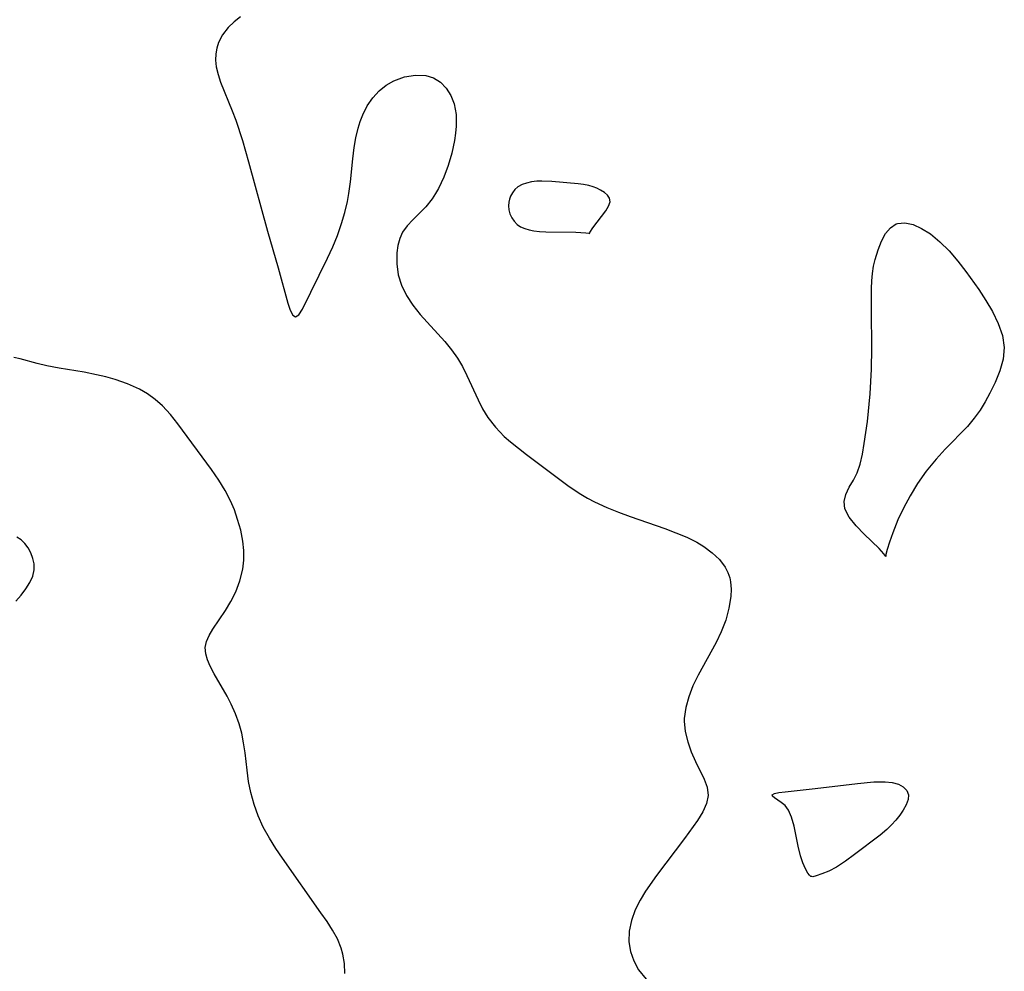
# Model space of a CAD drawing. Header units: metres. Extents: x 1073367 to 1082519, y 1569854 to 1574957.
# Tile 161 of 256: x 1074842 to 1074975, y 1573400 to 1573528. Entities that reach past the tile are written whole.
import ezdxf

# ---------------------------------------------------------------- set-up
doc = ezdxf.new("R2010")
doc.units = ezdxf.units.M
doc.layers.add('CGG_CurvaNivelLidar_v1', color=253, linetype='Continuous', lineweight=30)

msp = doc.modelspace()

# ---------------------------------------------------------------- linework, layer by layer
at = {"layer": 'CGG_CurvaNivelLidar_v1'}
for p, q in [((1074871.3739, 1573528.5294, 66), (1074870.4767, 1573527.8456, 66)), ((1074869.6898, 1573527.0824, 66), (1074868.9422, 1573526.1024, 66)), ((1074870.4767, 1573527.8456, 66), (1074869.6898, 1573527.0824, 66)), ((1074868.9422, 1573526.1024, 66), (1074868.3935, 1573525.0338, 66)), ((1074868.3935, 1573525.0338, 66), (1074868.1563, 1573524.2998, 66)), ((1074868.0176, 1573523.5423, 66), (1074867.982, 1573522.6526, 66)), ((1074868.1563, 1573524.2998, 66), (1074868.0176, 1573523.5423, 66)), ((1074867.982, 1573522.6526, 66), (1074868.0738, 1573521.753, 66)), ((1074868.0738, 1573521.753, 66), (1074868.3172, 1573520.7354, 66)), ((1074868.3172, 1573520.7354, 66), (1074868.6678, 1573519.702, 66)), ((1074892.0453, 1573519.8662, 66), (1074893.4947, 1573520.4012, 66)), ((1074893.4947, 1573520.4012, 66), (1074894.9664, 1573520.6492, 66)), ((1074894.9664, 1573520.6492, 66), (1074896.3842, 1573520.5872, 66)), ((1074896.3842, 1573520.5872, 66), (1074897.4128, 1573520.2857, 66)), ((1074868.6678, 1573519.702, 66), (1074870.2224, 1573515.8359, 66)), ((1074890.0881, 1573518.5371, 66), (1074891.0243, 1573519.2815, 66)), ((1074891.0243, 1573519.2815, 66), (1074892.0453, 1573519.8662, 66)), ((1074897.4128, 1573520.2857, 66), (1074898.353, 1573519.7073, 66)), ((1074898.353, 1573519.7073, 66), (1074899.1481, 1573518.8981, 66)), ((1074889.2225, 1573517.583, 66), (1074890.0881, 1573518.5371, 66)), ((1074899.1481, 1573518.8981, 66), (1074899.781, 1573517.9054, 66)), ((1074899.781, 1573517.9054, 66), (1074900.2256, 1573516.7656, 66)), ((1074887.8663, 1573515.262, 66), (1074888.482, 1573516.4817, 66)), ((1074888.482, 1573516.4817, 66), (1074889.2225, 1573517.583, 66)), ((1074900.2256, 1573516.7656, 66), (1074900.4778, 1573515.3176, 66)), ((1074870.2224, 1573515.8359, 66), (1074870.7037, 1573514.543, 66)), ((1074887.522, 1573514.3823, 66), (1074887.8663, 1573515.262, 66)), ((1074900.4778, 1573515.3176, 66), (1074900.4892, 1573513.7684, 66)), ((1074870.7037, 1573514.543, 66), (1074871.6054, 1573511.8139, 66)), ((1074887.2319, 1573513.4666, 66), (1074887.522, 1573514.3823, 66)), ((1074900.4892, 1573513.7684, 66), (1074900.3953, 1573512.7888, 66)), ((1074886.9196, 1573512.1893, 66), (1074887.2319, 1573513.4666, 66)), ((1074900.3953, 1573512.7888, 66), (1074900.2409, 1573511.7954, 66)), ((1074871.6054, 1573511.8139, 66), (1074872.4373, 1573508.9493, 66)), ((1074886.6878, 1573510.874, 66), (1074886.9196, 1573512.1893, 66)), ((1074900.2409, 1573511.7954, 66), (1074899.8776, 1573510.1188, 66)), ((1074886.504, 1573509.3384, 66), (1074886.6878, 1573510.874, 66)), ((1074899.8776, 1573510.1188, 66), (1074899.3973, 1573508.4571, 66)), ((1074872.4373, 1573508.9493, 66), (1074875.0216, 1573499.5811, 66)), ((1074886.213, 1573506.2179, 66), (1074886.504, 1573509.3384, 66)), ((1074899.3973, 1573508.4571, 66), (1074898.8036, 1573506.8477, 66)), ((1074886.0042, 1573504.654, 66), (1074886.213, 1573506.2179, 66)), ((1074898.8036, 1573506.8477, 66), (1074898.0902, 1573505.33, 66)), ((1074909.3736, 1573505.8527, 66.5), (1074908.8235, 1573505.5447, 66.5)), ((1074909.9941, 1573506.0719, 66.5), (1074909.3736, 1573505.8527, 66.5)), ((1074910.6641, 1573506.2186, 66.5), (1074909.9941, 1573506.0719, 66.5)), ((1074911.3684, 1573506.3024, 66.5), (1074910.6641, 1573506.2186, 66.5)), ((1074912.0409, 1573506.3297, 66.5), (1074911.3684, 1573506.3024, 66.5)), ((1074913.4202, 1573506.2864, 66.5), (1074912.0409, 1573506.3297, 66.5)), ((1074916.9566, 1573505.9756, 66.5), (1074913.4202, 1573506.2864, 66.5)), ((1074917.6902, 1573505.8856, 66.5), (1074916.9566, 1573505.9756, 66.5)), ((1074918.397, 1573505.7488, 66.5), (1074917.6902, 1573505.8856, 66.5)), ((1074885.8046, 1573503.5924, 66), (1074886.0042, 1573504.654, 66)), ((1074897.6978, 1573504.6409, 66), (1074897.2294, 1573503.9289, 66)), ((1074898.0902, 1573505.33, 66), (1074897.6978, 1573504.6409, 66)), ((1074908.08, 1573504.7661, 66.5), (1074907.8206, 1573504.2926, 66.5)), ((1074908.4152, 1573505.1888, 66.5), (1074908.08, 1573504.7661, 66.5)), ((1074908.8235, 1573505.5447, 66.5), (1074908.4152, 1573505.1888, 66.5)), ((1074918.9641, 1573505.5787, 66.5), (1074918.397, 1573505.7488, 66.5)), ((1074919.4993, 1573505.3629, 66.5), (1074918.9641, 1573505.5787, 66.5)), ((1074919.9953, 1573505.1102, 66.5), (1074919.4993, 1573505.3629, 66.5)), ((1074920.4963, 1573504.7882, 66.5), (1074919.9953, 1573505.1102, 66.5)), ((1074920.9131, 1573504.4384, 66.5), (1074920.4963, 1573504.7882, 66.5)), ((1074921.1926, 1573504.0297, 66.5), (1074920.9131, 1573504.4384, 66.5)), ((1074885.4403, 1573502.0921, 66), (1074885.8046, 1573503.5924, 66)), ((1074897.2294, 1573503.9289, 66), (1074896.3918, 1573502.877, 66)), ((1074907.584, 1573503.4873, 66.5), (1074907.5475, 1573502.976, 66.5)), ((1074907.6759, 1573503.8979, 66.5), (1074907.584, 1573503.4873, 66.5)), ((1074907.8206, 1573504.2926, 66.5), (1074907.6759, 1573503.8979, 66.5)), ((1074921.0729, 1573502.9591, 66.5), (1074921.26, 1573503.5366, 66.5)), ((1074921.26, 1573503.5366, 66.5), (1074921.1926, 1573504.0297, 66.5)), ((1074884.9987, 1573500.6095, 66), (1074885.4403, 1573502.0921, 66)), ((1074895.5055, 1573501.9402, 66), (1074894.646, 1573501.106, 66)), ((1074896.3918, 1573502.877, 66), (1074895.5055, 1573501.9402, 66)), ((1074907.5475, 1573502.976, 66.5), (1074907.5931, 1573502.4645, 66.5)), ((1074907.5931, 1573502.4645, 66.5), (1074907.7409, 1573501.9061, 66.5)), ((1074907.7409, 1573501.9061, 66.5), (1074907.98, 1573501.3789, 66.5)), ((1074918.9395, 1573500.0283, 66.5), (1074920.6893, 1573502.337, 66.5)), ((1074920.6893, 1573502.337, 66.5), (1074921.0729, 1573502.9591, 66.5)), ((1074884.4423, 1573499.0067, 66), (1074884.9987, 1573500.6095, 66)), ((1074894.646, 1573501.106, 66), (1074893.8649, 1573500.2903, 66)), ((1074907.98, 1573501.3789, 66.5), (1074908.3028, 1573500.9003, 66.5)), ((1074908.3028, 1573500.9003, 66.5), (1074908.7089, 1573500.4915, 66.5)), ((1074908.7089, 1573500.4915, 66.5), (1074909.1908, 1573500.1754, 66.5)), ((1074959.1237, 1573500.0401, 66), (1074959.909, 1573500.5462, 66)), ((1074959.909, 1573500.5462, 66), (1074960.0826, 1573500.6047, 66)), ((1074960.0826, 1573500.6047, 66), (1074961.0807, 1573500.6885, 66)), ((1074961.0807, 1573500.6885, 66), (1074962.184, 1573500.4497, 66)), ((1074962.184, 1573500.4497, 66), (1074963.3449, 1573499.9446, 66)), ((1074875.0216, 1573499.5811, 66), (1074876.4416, 1573494.6343, 66)), ((1074893.2355, 1573499.4167, 66), (1074892.8569, 1573498.5588, 66)), ((1074893.8649, 1573500.2903, 66), (1074893.2355, 1573499.4167, 66)), ((1074909.1908, 1573500.1754, 66.5), (1074909.7386, 1573499.9345, 66.5)), ((1074909.7386, 1573499.9345, 66.5), (1074910.3357, 1573499.7547, 66.5)), ((1074910.3357, 1573499.7547, 66.5), (1074910.9787, 1573499.6255, 66.5)), ((1074910.9787, 1573499.6255, 66.5), (1074911.7367, 1573499.5377, 66.5)), ((1074911.7367, 1573499.5377, 66.5), (1074912.5931, 1573499.4891, 66.5)), ((1074912.5931, 1573499.4891, 66.5), (1074916.6585, 1573499.4508, 66.5)), ((1074916.6585, 1573499.4508, 66.5), (1074918.0104, 1573499.3639, 66.5)), ((1074918.0104, 1573499.3639, 66.5), (1074918.3881, 1573499.3177, 66.5)), ((1074918.3881, 1573499.3177, 66.5), (1074918.5, 1573499.2745, 66.5)), ((1074918.5, 1573499.2745, 66.5), (1074918.5199, 1573499.3771, 66.5)), ((1074918.5199, 1573499.3771, 66.5), (1074918.9395, 1573500.0283, 66.5)), ((1074957.9125, 1573498.2254, 66), (1074958.4652, 1573499.2419, 66)), ((1074958.4652, 1573499.2419, 66), (1074959.1237, 1573500.0401, 66)), ((1074963.3449, 1573499.9446, 66), (1074964.5193, 1573499.2107, 66)), ((1074964.5193, 1573499.2107, 66), (1074965.8113, 1573498.1489, 66)), ((1074883.8181, 1573497.4445, 66), (1074884.4423, 1573499.0067, 66)), ((1074892.8569, 1573498.5588, 66), (1074892.6175, 1573497.6204, 66)), ((1074957.4515, 1573497.0501, 66), (1074957.9125, 1573498.2254, 66)), ((1074965.8113, 1573498.1489, 66), (1074967.0593, 1573496.8953, 66)), ((1074883.125, 1573495.9165, 66), (1074883.8181, 1573497.4445, 66)), ((1074892.4854, 1573496.6224, 66), (1074892.4513, 1573495.1695, 66)), ((1074892.6175, 1573497.6204, 66), (1074892.4854, 1573496.6224, 66)), ((1074957.0737, 1573495.7644, 66), (1074957.4515, 1573497.0501, 66)), ((1074967.0593, 1573496.8953, 66), (1074968.2528, 1573495.5024, 66)), ((1074879.7401, 1573489.033, 66), (1074883.125, 1573495.9165, 66)), ((1074892.4513, 1573495.1695, 66), (1074892.6433, 1573493.6831, 66)), ((1074956.8612, 1573494.8242, 66), (1074957.0737, 1573495.7644, 66)), ((1074968.2528, 1573495.5024, 66), (1074969.3213, 1573494.1081, 66)), ((1074876.4416, 1573494.6343, 66), (1074877.7437, 1573489.8278, 66)), ((1074956.621, 1573492.8476, 66), (1074956.7065, 1573493.852, 66)), ((1074956.7065, 1573493.852, 66), (1074956.8612, 1573494.8242, 66)), ((1074969.3213, 1573494.1081, 66), (1074971.0567, 1573491.6754, 66)), ((1074892.6433, 1573493.6831, 66), (1074893.0918, 1573492.2747, 66)), ((1074956.5818, 1573491.8116, 66), (1074956.621, 1573492.8476, 66)), ((1074893.0918, 1573492.2747, 66), (1074893.7695, 1573490.8936, 66)), ((1074956.5568, 1573488.8122, 66), (1074956.5818, 1573491.8116, 66)), ((1074971.0567, 1573491.6754, 66), (1074972.0243, 1573490.1955, 66)), ((1074877.7437, 1573489.8278, 66), (1074878.0726, 1573488.8854, 66)), ((1074893.7695, 1573490.8936, 66), (1074894.6368, 1573489.5602, 66)), ((1074972.0243, 1573490.1955, 66), (1074972.9003, 1573488.7059, 66)), ((1074878.0726, 1573488.8854, 66), (1074878.4095, 1573488.2378, 66)), ((1074879.227, 1573488.2546, 66), (1074879.7401, 1573489.033, 66)), ((1074894.6368, 1573489.5602, 66), (1074895.6256, 1573488.325, 66)), ((1074956.6279, 1573483.7796, 66), (1074956.5568, 1573488.8122, 66)), ((1074972.9003, 1573488.7059, 66), (1074973.6941, 1573487.0916, 66)), ((1074878.4095, 1573488.2378, 66), (1074878.7671, 1573487.9783, 66)), ((1074878.7671, 1573487.9783, 66), (1074879.227, 1573488.2546, 66)), ((1074895.6256, 1573488.325, 66), (1074898.957, 1573484.6488, 66)), ((1074973.6941, 1573487.0916, 66), (1074974.2614, 1573485.4788, 66)), ((1074898.957, 1573484.6488, 66), (1074899.8583, 1573483.5581, 66)), ((1074974.2614, 1573485.4788, 66), (1074974.5096, 1573483.8727, 66)), ((1074899.8583, 1573483.5581, 66), (1074900.6766, 1573482.4186, 66)), ((1074956.5838, 1573480.9292, 66), (1074956.6279, 1573483.7796, 66)), ((1074974.5096, 1573483.8727, 66), (1074974.3661, 1573482.2872, 66)), ((1074841.6099, 1573482.3427, 66), (1074840.7217, 1573482.5191, 66)), ((1074843.8817, 1573481.7071, 66), (1074841.6099, 1573482.3427, 66)), ((1074900.6766, 1573482.4186, 66), (1074901.3476, 1573481.2795, 66)), ((1074974.3661, 1573482.2872, 66), (1074973.9163, 1573480.704, 66)), ((1074845.21, 1573481.3797, 66), (1074843.8817, 1573481.7071, 66)), ((1074846.8849, 1573481.0687, 66), (1074845.21, 1573481.3797, 66)), ((1074850.2631, 1573480.5071, 66), (1074846.8849, 1573481.0687, 66)), ((1074851.8902, 1573480.1815, 66), (1074850.2631, 1573480.5071, 66)), ((1074901.3476, 1573481.2795, 66), (1074901.9432, 1573480.0933, 66)), ((1074956.3817, 1573477.5767, 66), (1074956.5838, 1573480.9292, 66)), ((1074973.9163, 1573480.704, 66), (1074973.2657, 1573479.1138, 66)), ((1074853.1684, 1573479.8833, 66), (1074851.8902, 1573480.1815, 66)), ((1074854.4327, 1573479.5367, 66), (1074853.1684, 1573479.8833, 66)), ((1074856.1127, 1573478.9618, 66), (1074854.4327, 1573479.5367, 66)), ((1074901.9432, 1573480.0933, 66), (1074903.4399, 1573476.7981, 66)), ((1074857.7121, 1573478.2335, 66), (1074856.1127, 1573478.9618, 66)), ((1074858.8102, 1573477.5819, 66), (1074857.7121, 1573478.2335, 66)), ((1074973.2657, 1573479.1138, 66), (1074972.5662, 1573477.6674, 66)), ((1074859.8414, 1573476.8317, 66), (1074858.8102, 1573477.5819, 66)), ((1074860.7993, 1573475.9885, 66), (1074859.8414, 1573476.8317, 66)), ((1074903.4399, 1573476.7981, 66), (1074904.0598, 1573475.5769, 66)), ((1074956.0256, 1573473.8453, 66), (1074956.3817, 1573477.5767, 66)), ((1074971.9332, 1573476.5239, 66), (1074971.2311, 1573475.4041, 66)), ((1074972.5662, 1573477.6674, 66), (1074971.9332, 1573476.5239, 66)), ((1074861.8896, 1573474.8182, 66), (1074860.7993, 1573475.9885, 66)), ((1074904.0598, 1573475.5769, 66), (1074904.7676, 1573474.4088, 66)), ((1074971.2311, 1573475.4041, 66), (1074970.4562, 1573474.3217, 66)), ((1074862.9039, 1573473.5531, 66), (1074861.8896, 1573474.8182, 66)), ((1074904.7676, 1573474.4088, 66), (1074905.7956, 1573473.0794, 66)), ((1074955.6021, 1573470.8896, 66), (1074956.0256, 1573473.8453, 66)), ((1074970.4562, 1573474.3217, 66), (1074969.5235, 1573473.2008, 66)), ((1074867.4313, 1573467.356, 66), (1074862.9039, 1573473.5531, 66)), ((1074905.7956, 1573473.0794, 66), (1074906.98, 1573471.8525, 66)), ((1074969.5235, 1573473.2008, 66), (1074966.5102, 1573470.114, 66)), ((1074906.98, 1573471.8525, 66), (1074907.8162, 1573471.1044, 66)), ((1074907.8162, 1573471.1044, 66), (1074909.9581, 1573469.3988, 66)), ((1074955.3574, 1573469.4472, 66), (1074955.6021, 1573470.8896, 66)), ((1074966.5102, 1573470.114, 66), (1074965.2972, 1573468.7776, 66)), ((1074909.9581, 1573469.3988, 66), (1074915.5467, 1573465.2283, 66)), ((1074955.0602, 1573468.1094, 66), (1074955.3574, 1573469.4472, 66)), ((1074965.2972, 1573468.7776, 66), (1074963.9615, 1573467.1373, 66)), ((1074868.4109, 1573465.9386, 66), (1074867.4313, 1573467.356, 66)), ((1074954.6522, 1573466.9125, 66), (1074955.0602, 1573468.1094, 66)), ((1074869.2903, 1573464.5202, 66), (1074868.4109, 1573465.9386, 66)), ((1074953.5639, 1573464.9729, 66), (1074954.1219, 1573465.9204, 66)), ((1074954.1219, 1573465.9204, 66), (1074954.6522, 1573466.9125, 66)), ((1074963.9615, 1573467.1373, 66), (1074962.8077, 1573465.495, 66)), ((1074915.5467, 1573465.2283, 66), (1074917.0842, 1573464.1838, 66)), ((1074953.1095, 1573464.0193, 66), (1074953.5639, 1573464.9729, 66)), ((1074962.8077, 1573465.495, 66), (1074961.7827, 1573463.8302, 66)), ((1074869.993, 1573463.1561, 66), (1074869.2903, 1573464.5202, 66)), ((1074917.0842, 1573464.1838, 66), (1074918.2062, 1573463.5084, 66)), ((1074918.2062, 1573463.5084, 66), (1074919.1503, 1573463.0072, 66)), ((1074952.8765, 1573463.0524, 66), (1074953.1095, 1573464.0193, 66)), ((1074961.7827, 1573463.8302, 66), (1074960.8833, 1573462.167, 66)), ((1074870.5221, 1573461.9102, 66), (1074869.993, 1573463.1561, 66)), ((1074870.9692, 1573460.6417, 66), (1074870.5221, 1573461.9102, 66)), ((1074919.1503, 1573463.0072, 66), (1074920.8285, 1573462.2331, 66)), ((1074920.8285, 1573462.2331, 66), (1074922.3982, 1573461.6008, 66)), ((1074952.975, 1573462.0659, 66), (1074952.8765, 1573463.0524, 66)), ((1074953.5547, 1573460.9185, 66), (1074952.975, 1573462.0659, 66)), ((1074960.8833, 1573462.167, 66), (1074960.131, 1573460.5628, 66)), ((1074871.3804, 1573459.176, 66), (1074870.9692, 1573460.6417, 66)), ((1074922.3982, 1573461.6008, 66), (1074923.9935, 1573461.0152, 66)), ((1074923.9935, 1573461.0152, 66), (1074928.6618, 1573459.4041, 66)), ((1074954.4879, 1573459.7695, 66), (1074953.5547, 1573460.9185, 66)), ((1074960.131, 1573460.5628, 66), (1074959.4424, 1573458.8345, 66)), ((1074928.6618, 1573459.4041, 66), (1074930.1699, 1573458.8428, 66)), ((1074955.5859, 1573458.6525, 66), (1074954.4879, 1573459.7695, 66)), ((1074841.7195, 1573457.8577, 66.5), (1074841.1566, 1573458.2413, 66.5)), ((1074871.6641, 1573457.7008, 66), (1074871.3804, 1573459.176, 66)), ((1074930.1699, 1573458.8428, 66), (1074931.6176, 1573458.234, 66)), ((1074931.6176, 1573458.234, 66), (1074932.977, 1573457.5503, 66)), ((1074957.6086, 1573456.6845, 66), (1074955.5859, 1573458.6525, 66)), ((1074959.4424, 1573458.8345, 66), (1074958.9943, 1573457.5579, 66)), ((1074842.2193, 1573457.4004, 66.5), (1074841.7195, 1573457.8577, 66.5)), ((1074842.6892, 1573456.7915, 66.5), (1074842.2193, 1573457.4004, 66.5)), ((1074843.0589, 1573456.1088, 66.5), (1074842.6892, 1573456.7915, 66.5)), ((1074871.7857, 1573456.422, 66), (1074871.6641, 1573457.7008, 66)), ((1074932.977, 1573457.5503, 66), (1074933.9197, 1573456.9737, 66)), ((1074933.9197, 1573456.9737, 66), (1074935.0527, 1573456.1297, 66)), ((1074958.2556, 1573455.9994, 66), (1074957.6086, 1573456.6845, 66)), ((1074958.6814, 1573456.5556, 66), (1074958.5118, 1573455.896, 66)), ((1074958.9943, 1573457.5579, 66), (1074958.6814, 1573456.5556, 66)), ((1074843.3295, 1573455.3764, 66.5), (1074843.0589, 1573456.1088, 66.5)), ((1074843.491, 1573454.6139, 66.5), (1074843.3295, 1573455.3764, 66.5)), ((1074871.7847, 1573455.1514, 66), (1074871.7857, 1573456.422, 66)), ((1074935.0527, 1573456.1297, 66), (1074936.0269, 1573455.2007, 66)), ((1074958.5, 1573455.6454, 66), (1074958.2556, 1573455.9994, 66)), ((1074958.5118, 1573455.896, 66), (1074958.5, 1573455.6454, 66)), ((1074843.501, 1573453.8137, 66.5), (1074843.491, 1573454.6139, 66.5)), ((1074871.2853, 1573452.333, 66), (1074871.6539, 1573453.9005, 66)), ((1074871.6539, 1573453.9005, 66), (1074871.7847, 1573455.1514, 66)), ((1074936.0269, 1573455.2007, 66), (1074936.8034, 1573454.187, 66)), ((1074936.8034, 1573454.187, 66), (1074937.1784, 1573453.4764, 66)), ((1074842.8958, 1573452.1162, 66.5), (1074843.2918, 1573452.9885, 66.5)), ((1074843.2918, 1573452.9885, 66.5), (1074843.501, 1573453.8137, 66.5)), ((1074937.1784, 1573453.4764, 66), (1074937.4283, 1573452.7268, 66)), ((1074937.4283, 1573452.7268, 66), (1074937.5338, 1573452.1852, 66)), ((1074841.712, 1573450.3894, 66.5), (1074842.3552, 1573451.2369, 66.5)), ((1074842.3552, 1573451.2369, 66.5), (1074842.8958, 1573452.1162, 66.5)), ((1074870.7218, 1573450.8373, 66), (1074871.2853, 1573452.333, 66)), ((1074937.5338, 1573452.1852, 66), (1074937.6082, 1573451.2229, 66)), ((1074841.0086, 1573449.6107, 66.5), (1074841.712, 1573450.3894, 66.5)), ((1074870.0649, 1573449.5411, 66), (1074870.7218, 1573450.8373, 66)), ((1074937.5675, 1573450.2187, 66), (1074937.3204, 1573448.6491, 66)), ((1074937.6082, 1573451.2229, 66), (1074937.5675, 1573450.2187, 66)), ((1074869.3258, 1573448.3224, 66), (1074870.0649, 1573449.5411, 66)), ((1074937.3204, 1573448.6491, 66), (1074936.8836, 1573447.0455, 66)), ((1074867.5997, 1573445.7942, 66), (1074869.3258, 1573448.3224, 66)), ((1074936.8836, 1573447.0455, 66), (1074936.2816, 1573445.4394, 66)), ((1074866.7626, 1573444.145, 66), (1074867.1128, 1573444.9662, 66)), ((1074867.1128, 1573444.9662, 66), (1074867.5997, 1573445.7942, 66)), ((1074936.2816, 1573445.4394, 66), (1074935.6092, 1573444.0064, 66)), ((1074866.5994, 1573443.3211, 66), (1074866.7626, 1573444.145, 66)), ((1074866.6574, 1573442.4985, 66), (1074866.5994, 1573443.3211, 66)), ((1074935.6092, 1573444.0064, 66), (1074933.165, 1573439.5955, 66)), ((1074866.8989, 1573441.658, 66), (1074866.6574, 1573442.4985, 66)), ((1074867.2774, 1573440.7933, 66), (1074866.8989, 1573441.658, 66)), ((1074867.8126, 1573439.7898, 66), (1074867.2774, 1573440.7933, 66)), ((1074869.5549, 1573436.7461, 66), (1074867.8126, 1573439.7898, 66)), ((1074933.165, 1573439.5955, 66), (1074932.4645, 1573438.1438, 66)), ((1074932.4645, 1573438.1438, 66), (1074931.8904, 1573436.6815, 66)), ((1074870.0988, 1573435.6903, 66), (1074869.5549, 1573436.7461, 66)), ((1074931.8904, 1573436.6815, 66), (1074931.4828, 1573435.2179, 66)), ((1074870.6843, 1573434.3865, 66), (1074870.0988, 1573435.6903, 66)), ((1074871.1748, 1573433.0293, 66), (1074870.6843, 1573434.3865, 66)), ((1074931.4828, 1573435.2179, 66), (1074931.291, 1573433.7622, 66)), ((1074871.5183, 1573431.7517, 66), (1074871.1748, 1573433.0293, 66)), ((1074931.291, 1573433.7622, 66), (1074931.2836, 1573433.4028, 66)), ((1074931.2836, 1573433.4028, 66), (1074931.4127, 1573431.9716, 66)), ((1074871.7776, 1573430.4429, 66), (1074871.5183, 1573431.7517, 66)), ((1074931.4127, 1573431.9716, 66), (1074931.746, 1573430.5726, 66)), ((1074871.972, 1573429.1144, 66), (1074871.7776, 1573430.4429, 66)), ((1074931.746, 1573430.5726, 66), (1074932.2248, 1573429.2208, 66)), ((1074872.2381, 1573426.7749, 66), (1074871.972, 1573429.1144, 66)), ((1074932.2248, 1573429.2208, 66), (1074932.798, 1573427.9338, 66)), ((1074932.798, 1573427.9338, 66), (1074933.9732, 1573425.5688, 66)), ((1074872.4539, 1573425.251, 66), (1074872.2381, 1573426.7749, 66)), ((1074872.7534, 1573423.7331, 66), (1074872.4539, 1573425.251, 66)), ((1074933.9732, 1573425.5688, 66), (1074934.3783, 1573424.4494, 66)), ((1074948.9692, 1573424.2788, 66), (1074954.6922, 1573424.9692, 66)), ((1074954.6922, 1573424.9692, 66), (1074956.8984, 1573425.1674, 66)), ((1074956.8984, 1573425.1674, 66), (1074957.6848, 1573425.2031, 66)), ((1074957.6848, 1573425.2031, 66), (1074958.4362, 1573425.1986, 66)), ((1074958.4362, 1573425.1986, 66), (1074959.3799, 1573425.0999, 66)), ((1074959.3799, 1573425.0999, 66), (1074960.2074, 1573424.8711, 66)), ((1074960.2074, 1573424.8711, 66), (1074960.8667, 1573424.5014, 66)), ((1074873.1908, 1573422.147, 66), (1074872.7534, 1573423.7331, 66)), ((1074934.5134, 1573423.3409, 66), (1074934.2991, 1573422.2455, 66)), ((1074934.3783, 1573424.4494, 66), (1074934.5134, 1573423.3409, 66)), ((1074943.148, 1573423.426, 66), (1074943.4642, 1573423.59, 66)), ((1074943.1809, 1573423.2402, 66), (1074943.148, 1573423.426, 66)), ((1074943.4642, 1573423.59, 66), (1074944.0803, 1573423.724, 66)), ((1074944.0803, 1573423.724, 66), (1074944.9105, 1573423.841, 66)), ((1074944.9105, 1573423.841, 66), (1074948.9692, 1573424.2788, 66)), ((1074960.8667, 1573424.5014, 66), (1074961.3374, 1573424.0134, 66)), ((1074961.3374, 1573424.0134, 66), (1074961.5729, 1573423.4373, 66)), ((1074961.5729, 1573423.4373, 66), (1074961.534, 1573422.794, 66)), ((1074873.7507, 1573420.5919, 66), (1074873.1908, 1573422.147, 66)), ((1074934.2991, 1573422.2455, 66), (1074933.7986, 1573421.1304, 66)), ((1074943.4534, 1573423.0123, 66), (1074943.1809, 1573423.2402, 66)), ((1074944.3901, 1573422.3938, 66), (1074943.4534, 1573423.0123, 66)), ((1074944.9047, 1573421.9704, 66), (1074944.3901, 1573422.3938, 66)), ((1074961.2715, 1573422.1003, 66), (1074960.8493, 1573421.3663, 66)), ((1074961.534, 1573422.794, 66), (1074961.2715, 1573422.1003, 66)), ((1074933.7986, 1573421.1304, 66), (1074933.0933, 1573419.9854, 66)), ((1074945.371, 1573421.3762, 66), (1074944.9047, 1573421.9704, 66)), ((1074945.7856, 1573420.4113, 66), (1074945.371, 1573421.3762, 66)), ((1074960.3908, 1573420.703, 66), (1074959.864, 1573420.0315, 66)), ((1074960.8493, 1573421.3663, 66), (1074960.3908, 1573420.703, 66)), ((1074874.4301, 1573419.0781, 66), (1074873.7507, 1573420.5919, 66)), ((1074933.0933, 1573419.9854, 66), (1074931.3128, 1573417.5355, 66)), ((1074946.1081, 1573419.2077, 66), (1074945.7856, 1573420.4113, 66)), ((1074959.2768, 1573419.3687, 66), (1074958.6324, 1573418.7322, 66)), ((1074959.864, 1573420.0315, 66), (1074959.2768, 1573419.3687, 66)), ((1074875.2563, 1573417.5654, 66), (1074874.4301, 1573419.0781, 66)), ((1074946.6736, 1573416.4926, 66), (1074946.1081, 1573419.2077, 66)), ((1074958.6324, 1573418.7322, 66), (1074957.7343, 1573417.9799, 66)), ((1074876.1113, 1573416.1994, 66), (1074875.2563, 1573417.5654, 66)), ((1074931.3128, 1573417.5355, 66), (1074927.5408, 1573412.5539, 66)), ((1074957.7343, 1573417.9799, 66), (1074954.2635, 1573415.3584, 66)), ((1074877.0201, 1573414.8607, 66), (1074876.1113, 1573416.1994, 66)), ((1074947.006, 1573415.181, 66), (1074946.6736, 1573416.4926, 66)), ((1074954.2635, 1573415.3584, 66), (1074953.0521, 1573414.4555, 66)), ((1074882.221, 1573407.5117, 66), (1074877.0201, 1573414.8607, 66)), ((1074947.3193, 1573414.237, 66), (1074947.006, 1573415.181, 66)), ((1074947.6546, 1573413.4423, 66), (1074947.3193, 1573414.237, 66)), ((1074953.0521, 1573414.4555, 66), (1074951.8521, 1573413.6777, 66)), ((1074947.9844, 1573412.8415, 66), (1074947.6546, 1573413.4423, 66)), ((1074948.191, 1573412.5607, 66), (1074947.9844, 1573412.8415, 66)), ((1074949.8626, 1573412.7394, 66), (1074949.1132, 1573412.4897, 66)), ((1074950.8022, 1573413.1321, 66), (1074949.8626, 1573412.7394, 66)), ((1074951.8521, 1573413.6777, 66), (1074950.8022, 1573413.1321, 66)), ((1074927.5408, 1573412.5539, 66), (1074926.065, 1573410.4348, 66)), ((1074948.3614, 1573412.4005, 66), (1074948.191, 1573412.5607, 66)), ((1074948.5, 1573412.3873, 66), (1074948.3614, 1573412.4005, 66)), ((1074948.6341, 1573412.3763, 66), (1074948.5, 1573412.3873, 66)), ((1074949.1132, 1573412.4897, 66), (1074948.6341, 1573412.3763, 66)), ((1074926.065, 1573410.4348, 66), (1074925.3099, 1573409.1809, 66)), ((1074925.3099, 1573409.1809, 66), (1074924.6757, 1573407.904, 66)), ((1074883.0383, 1573406.3318, 66), (1074882.221, 1573407.5117, 66)), ((1074924.6757, 1573407.904, 66), (1074924.1612, 1573406.4692, 66)), ((1074883.7977, 1573405.1564, 66), (1074883.0383, 1573406.3318, 66)), ((1074924.1612, 1573406.4692, 66), (1074923.864, 1573405.0235, 66)), ((1074884.4567, 1573403.9641, 66), (1074883.7977, 1573405.1564, 66)), ((1074923.864, 1573405.0235, 66), (1074923.8152, 1573403.5914, 66)), ((1074884.9679, 1573402.7325, 66), (1074884.4567, 1573403.9641, 66)), ((1074923.8152, 1573403.5914, 66), (1074924.0262, 1573402.2671, 66)), ((1074885.1923, 1573401.9281, 66), (1074884.9679, 1573402.7325, 66)), ((1074924.0262, 1573402.2671, 66), (1074924.4682, 1573400.9983, 66)), ((1074885.3905, 1573400.6416, 66), (1074885.1923, 1573401.9281, 66)), ((1074924.4682, 1573400.9983, 66), (1074925.1195, 1573399.8081, 66)), ((1074885.4525, 1573399.3113, 66), (1074885.3905, 1573400.6416, 66)), ((1074925.1195, 1573399.8081, 66), (1074926.15, 1573398.5182, 66))]:
    msp.add_line(p, q, dxfattribs=at)

doc.saveas('drawing.dxf')
